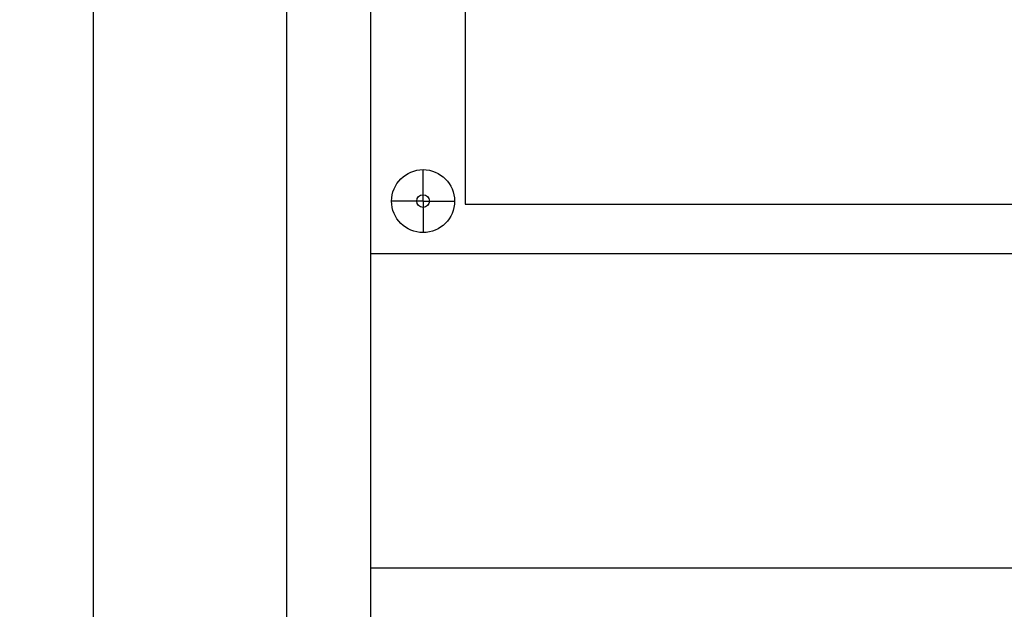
# Model space of a CAD drawing. Header units: centimetres. Extents: x -4250 to -484, y 169 to 6592.
# Tile 17 of 178: x -2796 to -2749, y 696 to 724. Entities that reach past the tile are written whole.
import ezdxf

# ---------------------------------------------------------------- set-up
doc = ezdxf.new("R2010")
doc.units = ezdxf.units.CM
doc.layers.add('1', color=7, linetype='Continuous')
doc.dimstyles.new('ISO-25', dxfattribs={"dimtxt": 2.5, "dimasz": 2.5, "dimexe": 1.25, "dimexo": 0.625, "dimtad": 1, "dimdsep": 46, "dimtxsty": 'Standard', "dimcen": 2.5, "dimadec": 0, "dimazin": 0, "dimtfac": 1, "dimtmove": 0, "dimatfit": 3, "dimfxl": 0, "dimarcsym": 0})

# ---------------------------------------------------------------- blocks, each defined once
blk = doc.blocks.new('*D108')
at = {"layer": '1', "color": 0, "lineweight": -2}
for p, q in [((-2783.865, 840.741), (-2793.697, 840.741)), ((-2792.447, 643.241), (-2792.447, 838.241)), ((-2783.865, 640.741), (-2793.697, 640.741))]:
    blk.add_line(p, q, dxfattribs=at)
at = {"layer": '1', "color": 0}
for points in [[(-2792.864, 838.241), (-2792.03, 838.241), (-2792.447, 840.741)], [(-2792.864, 643.241), (-2792.03, 643.241), (-2792.447, 640.741)]]:
    blk.add_solid(points, dxfattribs=at)
at = {"layer": 'Defpoints', "color": 0}
for p in [(-2792.447, 840.741), (-2783.24, 840.741), (-2783.24, 640.741)]:
    blk.add_point(p, dxfattribs=at)
at = {"layer": '1', "color": 0, "insert": (-2794.322, 740.741), "char_height": 2.5, "attachment_point": 5, "rotation": 90}
blk.add_mtext('200', dxfattribs=at)
blk = doc.blocks.new('108361_568740629')
for q in [(2.5, 4), (1, 2.5), (2.5, 1), (4, 2.5)]:
    blk.add_line((2.5, 2.5), q)
for points in [[(0, 50), (0, 0), (72, 0), (72, 50)], [(4.5, 47.65), (4.5, 2.35), (67.5, 2.35), (67.5, 47.65)]]:
    blk.add_lwpolyline(points, close=True)
for radius in [1.5, 0.3]:
    blk.add_circle((2.5, 2.5), radius)
at = {"flags": 1}
for tag, p in [('BD', (74.741, 16.453)), ('NK', (74.741, 14.461)), ('TYP', (74.741, 12.861)), ('PO', (74.741, 11.323))]:
    blk.add_attdef(tag, p, '', height=1, dxfattribs=at)
blk = doc.blocks.new('286690_1790574627')
blk.add_lwpolyline([(0, 0), (72, 0), (72, 15), (0, 15)], close=True)
at = {"flags": 1}
for tag, p in [('BD', (74.383, 9.534)), ('NK', (74.383, 7.542)), ('TYP', (74.383, 5.942)), ('PO', (74.383, 4.404))]:
    blk.add_attdef(tag, p, '', height=1, dxfattribs=at)

msp = doc.modelspace()

# ---------------------------------------------------------------- linework, layer by layer
at = {"color": 3}
msp.add_lwpolyline([(-2783.2398, 840.7409), (-2783.2398, 640.7409), (-2703.2398, 640.7409), (-2703.2398, 840.7409)], close=True, dxfattribs=at)
msp.add_lwpolyline([(-2779.2398, 643.2409), (-2707.2398, 643.2409), (-2707.2398, 838.2409), (-2779.2398, 838.2409)], close=True)

# ---------------------------------------------------------------- block references
msp.add_blockref('286690_1790574627', (-2779.2398, 683.2409))
at = {"layer": '1'}
msp.add_blockref('108361_568740629', (-2779.2398, 713.2409), dxfattribs=at)

# ---------------------------------------------------------------- dimensions: what is measured, and where the dimension line sits
dim = msp.add_linear_dim(base=(-2792.4469, 840.7409), p1=(-2783.2398, 640.7409), p2=(-2783.2398, 840.7409), angle=90, dimstyle='ISO-25', dxfattribs=at)
dim.commit()
dim.dimension.update_dxf_attribs({"geometry": '*D108', "text_midpoint": (-2794.3219, 740.7409)})

doc.saveas('drawing.dxf')
